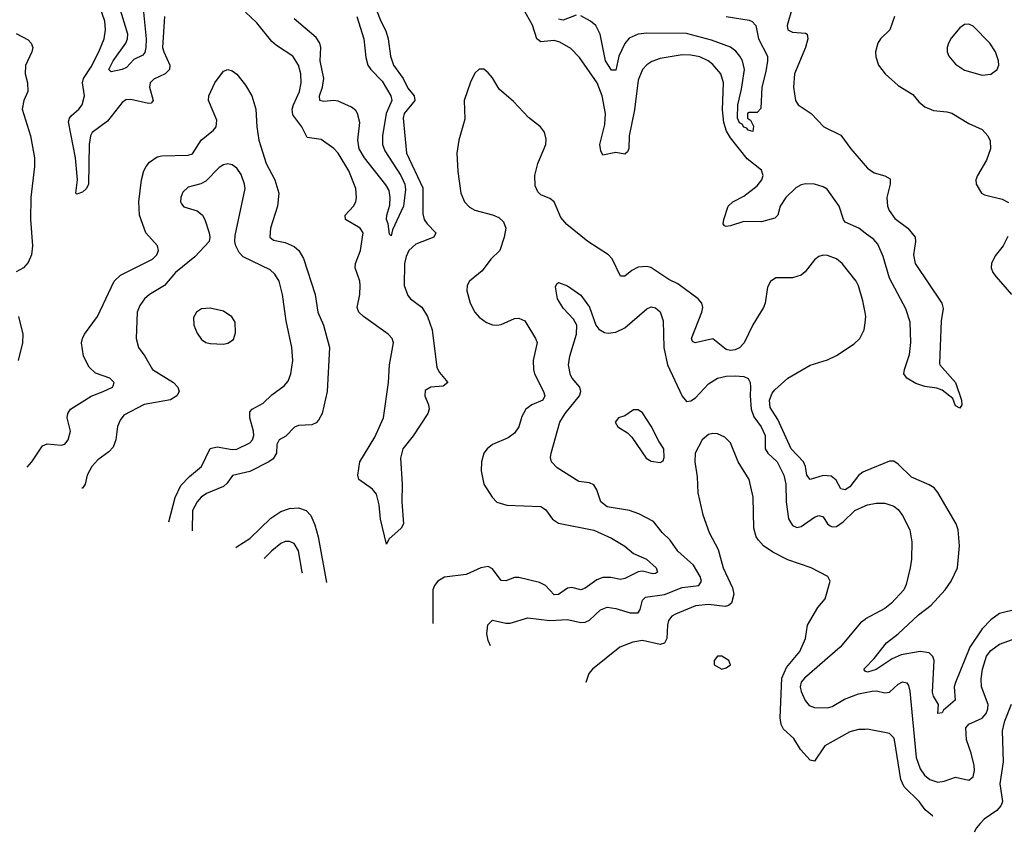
# Model space of a CAD drawing. Header units: inches. Extents: x 2001573 to 2220545, y 644482 to 846830.
# Tile 5 of 256: x 2026166 to 2030631, y 665370 to 669056. Entities that reach past the tile are written whole.
import ezdxf

# ---------------------------------------------------------------- set-up
doc = ezdxf.new("R2010")
doc.units = ezdxf.units.IN
doc.header["$MEASUREMENT"] = 0
doc.layers.add('C0626', color=7, linetype='Continuous')
doc.layers.add('C0636', color=7, linetype='Continuous')

msp = doc.modelspace()

# ---------------------------------------------------------------- linework, layer by layer
at = {"layer": 'C0626', "color": 5}
for points, elevation in [([(2026726.8, 669090), (2026739.6, 668970), (2026738.6, 668930), (2026733, 668907), (2026724.5, 668895.5), (2026684.2, 668875.8), (2026650, 668839.4), (2026630, 668829.9), (2026580.3, 668820.3), (2026570, 668830.3), (2026589.4, 668870), (2026646.8, 668950), (2026655.5, 668970), (2026656.9, 668990), (2026595.6, 669190)], 260), ([(2026823.1, 669070), (2026814, 668930), (2026818.9, 668910), (2026847.2, 668850), (2026844.6, 668830), (2026825.2, 668810), (2026773.8, 668786.2), (2026756.9, 668770), (2026754.1, 668750), (2026770.7, 668690), (2026761.8, 668678.2), (2026750, 668676.1), (2026670, 668693.8), (2026647.8, 668692.1), (2026630, 668681), (2026564.3, 668595.7), (2026494.9, 668545.1), (2026486.7, 668530), (2026481, 668490), (2026477.2, 668310), (2026469.1, 668290), (2026450, 668273.6), (2026424.8, 668264.8), (2026420.5, 668270), (2026427.3, 668330), (2026419, 668430), (2026386.9, 668593.1), (2026391.1, 668610), (2026399.4, 668620.6), (2026434.7, 668650), (2026449.5, 668670.5), (2026459.9, 668710), (2026451, 668770), (2026455, 668790), (2026490, 668843), (2026524.9, 668910), (2026548.8, 668970), (2026555, 669010), (2026551.5, 669050), (2026517.8, 669150)], 280), ([(2027765.1, 669150), (2027803.8, 669050), (2027825.8, 669005.8), (2027837.3, 668970), (2027846.9, 668890), (2027860.5, 668850), (2027905.5, 668790), (2027926.2, 668746.2), (2027954.8, 668710), (2027958.2, 668690), (2027910.1, 668630), (2027905.5, 668610), (2027919.6, 668450), (2027994, 668294), (2027994.8, 668174.8), (2028000.6, 668150), (2028013.5, 668130), (2028053.8, 668090), (2028044, 668070), (2027962.3, 668037.7), (2027930.1, 668009.9), (2027917.8, 667982.2), (2027910.6, 667950), (2027910.1, 667850), (2027925.5, 667805.5), (2027938.7, 667790), (2027990, 667751.5), (2028015.2, 667710), (2028036.9, 667650), (2028057.9, 667477.9), (2028070, 667455.5), (2028107.4, 667410), (2028085.6, 667394.4), (2028030, 667389.1), (2028005.3, 667374.7), (2028003.6, 667350), (2028020.5, 667310), (2028023.2, 667290), (2028017.1, 667270), (2027950.9, 667169.1), (2027903.9, 667110), (2027892.5, 667067.5), (2027900.6, 666950), (2027898.2, 666870), (2027906.4, 666770), (2027896.3, 666750), (2027840.3, 666699.7), (2027830, 666678), (2027802.3, 666790), (2027796.1, 666856.1), (2027783.9, 666903.9), (2027766.4, 666926.4), (2027704.5, 666970), (2027699.6, 666990), (2027708.9, 667050), (2027776.7, 667163.3), (2027815.8, 667250), (2027838.6, 667410), (2027843.5, 667490), (2027861.2, 667590), (2027854.9, 667610), (2027837, 667630), (2027725.2, 667710), (2027703.4, 667730), (2027696.6, 667750), (2027708.2, 667810), (2027709.9, 667850), (2027707.7, 667870), (2027688, 667930), (2027689.2, 667950), (2027710.8, 668009.2), (2027723.7, 668090), (2027710.3, 668110.3), (2027643.1, 668150), (2027642.2, 668170), (2027679.8, 668210), (2027689.8, 668230), (2027693.5, 668250), (2027689.8, 668290), (2027658.3, 668370), (2027610, 668451.2), (2027590, 668471.2), (2027532.9, 668512.9), (2027470, 668522), (2027445.6, 668570), (2027404.3, 668624.3), (2027402.3, 668650), (2027407.5, 668670), (2027434.1, 668730), (2027442.8, 668770), (2027440.5, 668810), (2027429.8, 668850), (2027403.9, 668890), (2027330, 668939.5), (2027310, 668957.9), (2027241.7, 669041.7), (2027189.5, 669089.5)], 280), ([(2027694.8, 669070), (2027727.3, 668970), (2027735, 668885), (2027745.1, 668850), (2027758.7, 668830), (2027810, 668776.6), (2027849.2, 668710), (2027853.3, 668690), (2027828.5, 668630), (2027811.5, 668530), (2027810.6, 668490), (2027821.4, 668461.4), (2027894.7, 668350), (2027912.3, 668310), (2027914.8, 668285.2), (2027906.9, 668210), (2027856.5, 668103.5), (2027850, 668075.3), (2027842.7, 668082.7), (2027837.4, 668130), (2027829.9, 668150), (2027830.9, 668170), (2027844.7, 668215.3), (2027846.4, 668250), (2027841.3, 668281.3), (2027826.8, 668306.9), (2027730, 668429.3), (2027705.9, 668470), (2027699.4, 668510), (2027708.5, 668590), (2027698.5, 668630), (2027690, 668643.5), (2027670, 668658.8), (2027610, 668686.6), (2027589.9, 668689.9), (2027544.5, 668684.5), (2027527.6, 668690), (2027526.1, 668710), (2027539.4, 668750), (2027544.5, 668790), (2027528.8, 668870), (2027531.6, 668930), (2027526.8, 668950), (2027510, 668975.4), (2027410, 669059.4)], 260), ([(2030000, 668088.5), (2029970.8, 668110.8), (2029910, 668138.5), (2029902.3, 668150), (2029882.2, 668210), (2029827.6, 668287.6), (2029810, 668298.5), (2029770, 668310.3), (2029730, 668311.8), (2029710, 668307.7), (2029685.8, 668294.2), (2029639.8, 668250), (2029614.4, 668210), (2029604.4, 668170), (2029590, 668155.6), (2029530, 668139), (2029450, 668141), (2029390, 668120.4), (2029370, 668117.6), (2029361.7, 668121.7), (2029356.2, 668130), (2029358.9, 668150), (2029379.5, 668210), (2029399.5, 668230), (2029450, 668255.9), (2029510, 668302.4), (2029532, 668330), (2029536.9, 668350), (2029530, 668373.6), (2029464.7, 668424.7), (2029390, 668519.9), (2029371, 668551), (2029359.2, 668590), (2029352.9, 668647.1), (2029358.3, 668770), (2029345, 668810), (2029310, 668853), (2029287.6, 668870), (2029250, 668888.1), (2029210, 668895.2), (2029170, 668896.2), (2029070, 668879.9), (2029033.2, 668866.9), (2029010, 668851.9), (2028990, 668829.7), (2028970, 668782), (2028953.3, 668646.7), (2028930.1, 668530), (2028927.7, 668472.3), (2028922.8, 668457.1), (2028910, 668446.2), (2028870, 668454), (2028810, 668440.9), (2028800.7, 668460.7), (2028797.1, 668490), (2028819.3, 668580.7), (2028821.9, 668630), (2028807.7, 668710), (2028784.7, 668770), (2028704.1, 668884.1), (2028665.7, 668925.7), (2028614.9, 668954.9), (2028590, 668961), (2028530, 668955.4), (2028510.8, 668970), (2028491.2, 669031.2), (2028450, 669103.5)], 280), ([(2028690, 669076.4), (2028630, 669053.4), (2028610, 669058.3)], 260), ([(2029370, 669070.4), (2029474.3, 669054.3), (2029488.3, 669048.3), (2029504.2, 669030), (2029517, 668970), (2029557.5, 668890), (2029557.4, 668870), (2029550, 668820.9), (2029531.8, 668750), (2029526.4, 668653.6), (2029510, 668635.3), (2029474.6, 668634.6), (2029466.8, 668630), (2029466, 668610), (2029479.9, 668599.9), (2029493.4, 668573.4), (2029490.4, 668549.6), (2029470, 668555.1), (2029463.9, 668563.9), (2029450, 668568.7), (2029442.5, 668582.5), (2029430, 668588.7), (2029421.2, 668610), (2029422.1, 668670), (2029439.2, 668740.8), (2029452.4, 668830), (2029443.2, 668870), (2029432.2, 668890), (2029414, 668914), (2029390, 668931.2), (2029302.5, 668962.5), (2029190, 668993.1), (2029010, 668995.4), (2028970, 668991), (2028930, 668972.3), (2028910, 668948.7), (2028883.1, 668890), (2028870, 668827.6), (2028850, 668827.8), (2028822.9, 668870), (2028798, 668990), (2028778.9, 669030), (2028754.8, 669050), (2028710, 669074)], 260), ([(2029668.4, 669108.4), (2029646.6, 669030), (2029649.2, 669010), (2029670, 668999.3), (2029730, 668994.7), (2029736.5, 668990), (2029740.7, 668970), (2029728.8, 668930), (2029679.8, 668810), (2029674.7, 668750), (2029683.5, 668690), (2029696.1, 668670), (2029755.5, 668630), (2029812.6, 668570), (2029890, 668532), (2029935.2, 668470), (2030000, 668394.5)], 280), ([(2026150, 668994), (2026204.2, 668964.2), (2026218, 668950), (2026225.1, 668930), (2026220.5, 668910), (2026191.9, 668848), (2026190.8, 668810), (2026200.8, 668770), (2026203.5, 668730), (2026184.8, 668690), (2026176.5, 668650), (2026214.8, 668530), (2026232.5, 668430), (2026232.6, 668390), (2026216.7, 668250), (2026215.2, 668150), (2026223.8, 668030), (2026219.1, 667990), (2026204.6, 667955.4), (2026183.5, 667930), (2026150, 667913)], 320), ([(2026200.1, 667026.8), (2026221.5, 667050), (2026270, 667122.9), (2026290, 667132.7), (2026353.5, 667126.5), (2026370, 667131.2), (2026385.5, 667150), (2026396.5, 667190), (2026381.6, 667250), (2026383.8, 667270), (2026396.1, 667290), (2026490, 667349.3), (2026544.9, 667370), (2026587.2, 667390), (2026590, 667396), (2026594.7, 667410), (2026574.9, 667430), (2026510, 667452.6), (2026480.5, 667480.5), (2026454.9, 667530), (2026446.7, 667590), (2026450.3, 667610), (2026460.3, 667630), (2026518.4, 667710), (2026594.2, 667870), (2026623.1, 667896.9), (2026768, 667970), (2026787.5, 667990), (2026795.9, 668010), (2026790.2, 668030), (2026737.2, 668090), (2026708.6, 668170), (2026706.6, 668230), (2026718.4, 668330), (2026729.3, 668370), (2026739.7, 668390), (2026754, 668410), (2026790, 668434), (2026810, 668438.4), (2026930, 668441.4), (2026950, 668447.9), (2026988.8, 668510), (2027045.5, 668554.5), (2027056.8, 668570), (2027060, 668600), (2027022.4, 668690), (2027023.2, 668710), (2027050.3, 668770), (2027090, 668823), (2027110.4, 668829.6), (2027130, 668824.7), (2027150, 668808.6), (2027190, 668758.7), (2027219.2, 668710), (2027236.3, 668650), (2027241, 668570), (2027251, 668510), (2027283.4, 668403.4), (2027323.6, 668330), (2027341.6, 668270), (2027335.4, 668210), (2027302.9, 668110), (2027299.8, 668070), (2027316.6, 668056.6), (2027370, 668045.2), (2027410, 668027.6), (2027432.4, 668010), (2027453.3, 667973.3), (2027505.8, 667810), (2027518.7, 667730), (2027543.2, 667670), (2027571.3, 667570), (2027560.6, 667370), (2027537.1, 667270), (2027520.4, 667239.6), (2027510, 667228), (2027490, 667219.2), (2027430, 667215.1), (2027411.5, 667208.5), (2027372.3, 667167.7), (2027342, 667150), (2027331.3, 667130), (2027330.4, 667089.6), (2027315.6, 667064.4), (2027296.1, 667050), (2027210, 667007.6), (2027131.5, 666988.5), (2027106.4, 666953.7), (2027090, 666939.5), (2027013.1, 666907), (2026989, 666890), (2026970, 666869.2), (2026949, 666830), (2026947.6, 666738.4)], 320), ([(2030000, 667728.3), (2029990, 667781.6), (2029970, 667849.6), (2029959.1, 667870), (2029896.2, 667950), (2029870, 667971.4), (2029830, 667987.1), (2029810, 667988.8), (2029790, 667982.4), (2029770, 667967.6), (2029727.7, 667912.3), (2029710, 667897.7), (2029670, 667886), (2029594.7, 667885.3), (2029570.9, 667869.1), (2029556.8, 667843.2), (2029547.2, 667770), (2029538.8, 667750), (2029490, 667671.4), (2029451.5, 667590), (2029430, 667567.9), (2029410, 667558.3), (2029390, 667555.7), (2029370, 667560.5), (2029310, 667608), (2029229.2, 667590), (2029217.1, 667597.1), (2029212.3, 667610), (2029259.9, 667730), (2029263.7, 667750), (2029258.8, 667770), (2029243.5, 667790), (2029150, 667858.8), (2029110, 667877.4), (2029027.8, 667932.2), (2029010, 667937.1), (2028970, 667933.8), (2028941.2, 667918.8), (2028910, 667892.8), (2028890, 667893), (2028852, 667972), (2028836.8, 667990), (2028743, 668050), (2028646.5, 668126.5), (2028619.6, 668159.6), (2028590.3, 668230.3), (2028570, 668245), (2028530, 668262.2), (2028514.9, 668274.9), (2028503.1, 668303.1), (2028502.4, 668350), (2028516.4, 668403.6), (2028551.4, 668490), (2028553.8, 668513.8), (2028545.7, 668545.7), (2028528.2, 668570), (2028473, 668612.9), (2028405.8, 668685.8), (2028340.4, 668740.4), (2028310, 668791.8), (2028290, 668815.6), (2028270, 668831.4), (2028250, 668832), (2028230, 668813.2), (2028210, 668772.3), (2028181.6, 668690), (2028184.2, 668604.2), (2028157.1, 668510), (2028148, 668450), (2028152.5, 668367.5), (2028166.3, 668270), (2028182.6, 668230), (2028206.3, 668206.3), (2028230, 668192.9), (2028310, 668170.8), (2028338.2, 668158.2), (2028359.5, 668139.5), (2028370.9, 668110), (2028363.2, 668070), (2028342.7, 668010), (2028303.2, 667970), (2028262.5, 667917.5), (2028206, 667870), (2028195.2, 667850), (2028194.1, 667825.9), (2028209.3, 667770), (2028230, 667730.3), (2028250, 667706.2), (2028283.2, 667683.2), (2028310, 667672.5), (2028330, 667670.9), (2028350, 667674.3), (2028410, 667700.1), (2028430, 667702), (2028456.5, 667690), (2028505.8, 667610), (2028511.9, 667591.9), (2028494.4, 667510), (2028495.7, 667470), (2028500.1, 667450), (2028541.3, 667370), (2028547.3, 667350), (2028538.5, 667330), (2028488.2, 667310), (2028461.1, 667290), (2028443.6, 667256.4), (2028430.1, 667209.9), (2028410, 667181), (2028380.6, 667159.4), (2028310.2, 667129.8), (2028285.3, 667110), (2028270.3, 667090), (2028259.6, 667050), (2028258, 667010), (2028271.3, 666950), (2028308, 666890), (2028330, 666868.4), (2028374.6, 666854.6), (2028530, 666847.5), (2028550, 666834.9), (2028581.5, 666790), (2028610, 666772), (2028770, 666740.2), (2028850, 666704.7), (2028910, 666667.8), (2028950, 666635.5), (2029009.1, 666610), (2029052, 666570), (2029058.9, 666550), (2029050, 666544.1), (2029036.6, 666543.4), (2028990, 666554.7), (2028970, 666551.8), (2028910, 666522), (2028890, 666517.4), (2028846.4, 666526.4), (2028810, 666526.4), (2028783.9, 666516.1), (2028730, 666477.4), (2028710, 666469.9), (2028670, 666480.8), (2028660.8, 666479.2), (2028650, 666477.2), (2028610, 666449.2), (2028590, 666447.7), (2028550, 666489.9), (2028523.2, 666503.2), (2028430, 666526.3), (2028410, 666526.7), (2028370, 666510.6), (2028350, 666512.3), (2028310, 666566), (2028290, 666576.3), (2028256.4, 666570), (2028190, 666539.4), (2028092.6, 666527.4), (2028061.7, 666510), (2028046.9, 666490), (2028040.2, 666470), (2028040.2, 666317)], 320), ([(2026842, 666779.1), (2026871.5, 666888.5), (2026897.3, 666942.7), (2026935.9, 666984.1), (2026989.9, 667030.1), (2027030, 667111.5), (2027060.8, 667119.2), (2027130, 667106.8), (2027150, 667108.7), (2027210, 667136.5), (2027221.1, 667150), (2027227.6, 667170), (2027226.1, 667190), (2027209.2, 667250), (2027210, 667277.1), (2027220.5, 667290), (2027270, 667316.5), (2027310, 667354.2), (2027364.9, 667395.1), (2027383.3, 667416.7), (2027395.5, 667450), (2027404.1, 667510), (2027400.3, 667570), (2027374.4, 667690), (2027357.4, 667810), (2027342, 667870), (2027322.4, 667902.4), (2027301.1, 667921.1), (2027180, 667980), (2027160.6, 668000.6), (2027146.6, 668030), (2027141.3, 668050), (2027142.7, 668077.3), (2027188.2, 668290), (2027185.7, 668310), (2027170, 668354.5), (2027150, 668382.9), (2027130, 668398.4), (2027110, 668402.9), (2027090, 668397.6), (2027070, 668385.6), (2027010, 668324.2), (2026987.9, 668312.1), (2026930, 668296.9), (2026906.1, 668273.9), (2026896, 668250), (2026895.3, 668230), (2026900.2, 668220.2), (2026910, 668207.2), (2026970, 668188.6), (2026994.4, 668170), (2027005.3, 668150), (2027024.4, 668090), (2027028.2, 668070), (2027024.9, 668050), (2026959.8, 667980.2), (2026872.4, 667910), (2026822.4, 667850), (2026754.9, 667810), (2026731.4, 667790), (2026710, 667759.7), (2026698, 667730), (2026694.2, 667610), (2026704, 667570), (2026734, 667530), (2026767.7, 667470), (2026863.1, 667410), (2026883.6, 667390), (2026889, 667370), (2026878, 667350), (2026850, 667332.5), (2026730, 667310.4), (2026638.3, 667261.7), (2026621, 667239), (2026609.3, 667210.7), (2026601.8, 667150), (2026590, 667117.6), (2026570, 667096.4), (2026520.3, 667059.7), (2026493.4, 667030), (2026471.9, 666990), (2026462.8, 666950), (2026450, 666931.2), (2026448.2, 666931)], 340), ([(2028300.4, 666216.6), (2028290, 666241), (2028284.9, 666270), (2028289.1, 666310.9), (2028310, 666332.3), (2028370, 666319.6), (2028390, 666319.6), (2028470, 666342.9), (2028570, 666330.6), (2028650, 666335), (2028710, 666322.3), (2028730, 666323.4), (2028750, 666332.4), (2028800, 666380), (2028830, 666390.8), (2028870, 666386), (2028934.1, 666365.9), (2028970, 666365.7), (2028979.3, 666380.7), (2028990, 666422.6), (2029003.7, 666436.3), (2029090, 666448.7), (2029170, 666480.1), (2029246, 666490), (2029257.6, 666510), (2029252, 666530), (2029222.3, 666582.3), (2029150, 666645.4), (2029115.2, 666695.3), (2029080.2, 666730), (2029040, 666780), (2028974.2, 666814.2), (2028930.6, 666830), (2028830, 666846.7), (2028801.7, 666870), (2028783.2, 666923.2), (2028770, 666947), (2028750, 666954.9), (2028702, 666962), (2028603.4, 667023.4), (2028577, 667050), (2028572.9, 667070), (2028576.5, 667090), (2028615.8, 667230), (2028639.3, 667270), (2028705.1, 667350), (2028711, 667370), (2028705.4, 667390), (2028671.3, 667430), (2028664.2, 667444.2), (2028655, 667490), (2028660.7, 667530), (2028690.4, 667630.4), (2028692.4, 667670), (2028678, 667698), (2028630, 667748.2), (2028605.2, 667790), (2028595.5, 667844.5), (2028601.3, 667858.7), (2028610, 667863.7), (2028650, 667849.6), (2028710, 667807), (2028750, 667752.3), (2028778.7, 667670), (2028793, 667653), (2028817.5, 667637.5), (2028834, 667634), (2028870, 667639.2), (2028910, 667658.2), (2029010, 667744.7), (2029030, 667754), (2029050, 667748.5), (2029070, 667731), (2029084.7, 667690), (2029086.9, 667570), (2029103.7, 667490), (2029170, 667348), (2029190, 667325), (2029210, 667327.3), (2029230, 667340.3), (2029290, 667403.9), (2029330, 667430.7), (2029370, 667439.3), (2029410, 667441.5), (2029450, 667438), (2029468.8, 667428.8), (2029478, 667410), (2029480.6, 667390), (2029478, 667350), (2029483.1, 667290), (2029495.5, 667255.5), (2029527.9, 667210), (2029546.1, 667170), (2029546.5, 667110), (2029558.7, 667090), (2029600.5, 667050), (2029631.2, 666990), (2029639.6, 666950), (2029642.2, 666870), (2029652.2, 666792.2), (2029670, 666761.4), (2029690, 666753.3), (2029710, 666757.7), (2029770, 666799.8), (2029790, 666807.1), (2029810, 666801.3), (2029829.8, 666770), (2029840.8, 666760.8), (2029850, 666755.7), (2029870, 666757.9), (2029900.8, 666779.2), (2029953.4, 666830), (2030000, 666850.6)], 340), ([(2026160.6, 667710), (2026179.5, 667630), (2026178.1, 667590), (2026158.5, 667510)], 320), ([(2030000, 667007.8), (2029990, 667003.6), (2029970, 666988), (2029930, 666937.4), (2029910, 666923.7), (2029890, 666927.6), (2029868.1, 666968.1), (2029845.9, 666986), (2029810, 666989.4), (2029750, 666970.9), (2029735.7, 666990), (2029729.4, 667030), (2029720.2, 667050), (2029664, 667110), (2029603.3, 667243.3), (2029570, 667296.9), (2029565.9, 667330), (2029578.1, 667361.9), (2029590, 667377.6), (2029649.4, 667430.6), (2029750, 667488.7), (2029830, 667512.8), (2029870, 667532.8), (2029950, 667585.4), (2029975.8, 667610), (2029996.2, 667650), (2030000, 667681.4)], 320), ([(2030000, 665837.4), (2029970, 665836.4), (2029930, 665826.6), (2029817.9, 665762.1), (2029770, 665693.7), (2029750, 665697.8), (2029706.7, 665746.7), (2029676.1, 665796.1), (2029630, 665838), (2029619.9, 665859.9), (2029614.2, 665890), (2029621.8, 666070), (2029642.7, 666117.3), (2029704.1, 666190), (2029728.8, 666250), (2029738.7, 666310), (2029785.1, 666390), (2029818, 666430), (2029842, 666510), (2029831.2, 666531.2), (2029754.5, 666570), (2029650, 666605.5), (2029581.3, 666641.3), (2029538.9, 666670), (2029515.9, 666695.9), (2029506.4, 666710), (2029494.8, 666750), (2029491.7, 666890), (2029474, 666970), (2029423.9, 667050), (2029390, 667137), (2029363.3, 667163.3), (2029330, 667177.4), (2029310, 667178.9), (2029290, 667174), (2029260.3, 667150), (2029228.9, 667090), (2029227.4, 667050), (2029237.7, 666982.3), (2029240.5, 666910), (2029264.2, 666810), (2029293.1, 666730), (2029333.5, 666653.5), (2029355.4, 666570), (2029398.7, 666478.7), (2029404.1, 666450), (2029394.5, 666410), (2029380.5, 666399.5), (2029364.8, 666395.2), (2029290, 666404), (2029230, 666398.3), (2029139.6, 666359.6), (2029123.6, 666350), (2029108.4, 666331.6), (2029103.2, 666310), (2029100.7, 666250), (2029090, 666229), (2029070, 666222.1), (2028990, 666241), (2028946.7, 666233.3), (2028888, 666210), (2028763, 666110), (2028746.4, 666090), (2028734, 666050), (2028734, 666049.4)], 360), ([(2027146.7, 666661.6), (2027152.8, 666667.2), (2027210, 666703.4), (2027305, 666795), (2027350, 666826.1), (2027390, 666838.5), (2027430, 666842), (2027465.1, 666830), (2027486.9, 666806.9), (2027505, 666765), (2027520.1, 666710), (2027557, 666503.3)], 320), ([(2027449.1, 666545), (2027447.5, 666550), (2027430, 666646.6), (2027410, 666680.4), (2027390, 666689.8), (2027370, 666688.7), (2027350, 666680.8), (2027310, 666647.7), (2027275.2, 666612)], 340), ([(2030000, 666336.3), (2029979.2, 666320.8), (2029886.3, 666210), (2029724.9, 666070), (2029710, 666051.9), (2029705.6, 666030), (2029710, 666009.7), (2029727.7, 665967.7), (2029746.1, 665946.1), (2029770, 665936.7), (2029830, 665935.7), (2029850, 665941.5), (2029906.3, 665973.7), (2029970, 665998.4), (2030000, 666004.7)], 340), ([(2030000, 666101.8), (2029993.3, 666110), (2030000, 666117)], 320)]:
    msp.add_lwpolyline(points, dxfattribs=dict(at, elevation=elevation))
for points, elevation in [([(2027030, 667748), (2026990, 667744.2), (2026968, 667730), (2026954, 667706), (2026955.3, 667670), (2026970, 667634), (2026990, 667606), (2027010, 667592.4), (2027030, 667587.2), (2027090, 667584.9), (2027110, 667588.2), (2027134.9, 667605.1), (2027144.7, 667635.3), (2027143.5, 667683.5), (2027128.3, 667708.3), (2027090, 667733.6)], 360), ([(2028970, 667286), (2028950, 667286), (2028910, 667259.3), (2028882, 667250), (2028866.8, 667230), (2028878, 667210), (2028922.4, 667182.4), (2028942.4, 667162.4), (2029006.9, 667066.9), (2029030, 667053.4), (2029070, 667047.3), (2029084, 667056), (2029089, 667070), (2029086.6, 667110), (2029064.2, 667144.2), (2029030, 667213.2), (2028990, 667272.7)], 360), ([(2029350, 666169), (2029330, 666169), (2029314.8, 666150), (2029316, 666130), (2029350, 666111), (2029370, 666116), (2029388.7, 666130), (2029382, 666150)], 380)]:
    msp.add_lwpolyline(points, close=True, dxfattribs=dict(at, elevation=elevation))
at = {"layer": 'C0636', "color": 5}
for points, elevation in [([(2030133.1, 669070), (2030112.3, 669010), (2030069.1, 668970), (2030056.9, 668950), (2030047.2, 668910), (2030048.2, 668888.2), (2030060.3, 668850), (2030090.4, 668810), (2030150, 668757.4), (2030216.5, 668716.5), (2030243.6, 668683.6), (2030270, 668660.3), (2030310, 668643.6), (2030370, 668638.9), (2030392.7, 668632.7), (2030470, 668585.8), (2030530, 668558), (2030555.9, 668530), (2030566.3, 668506.3), (2030568.3, 668470), (2030550, 668419.7), (2030509.1, 668350), (2030502.3, 668330), (2030503.6, 668310), (2030527.6, 668270), (2030541.2, 668261.2), (2030622, 668242), (2030650, 668226.5)], 320), ([(2030000, 668394.5), (2030010, 668382.9), (2030041.4, 668361.4), (2030090, 668348.2), (2030113.9, 668333.9), (2030113.4, 668310), (2030098.1, 668250), (2030101.2, 668210), (2030109.6, 668190), (2030135.1, 668155.1), (2030193.8, 668110), (2030226.9, 668070), (2030229.1, 668050), (2030219.4, 667990), (2030227.2, 667950), (2030348.2, 667770), (2030353.5, 667746.5), (2030345.2, 667690), (2030336.7, 667496.7), (2030338, 667490), (2030410.3, 667410), (2030437.1, 667330), (2030439.1, 667310), (2030430, 667294), (2030410, 667304), (2030397.4, 667337.4), (2030350, 667376), (2030324.5, 667384.5), (2030270, 667392), (2030230, 667406.2), (2030189.7, 667430), (2030175.4, 667450), (2030178.2, 667470), (2030201.8, 667538.2), (2030207.6, 667592.4), (2030204.7, 667684.7), (2030185, 667745), (2030110, 667884.4), (2030081.3, 667981.3), (2030057.6, 668037.6), (2030038.9, 668058.9), (2030000, 668088.5)], 280), ([(2030647.3, 668072.7), (2030625.2, 668030), (2030590, 667984.5), (2030573.1, 667950), (2030571.8, 667930), (2030579.5, 667910), (2030594.3, 667890), (2030664.3, 667810)], 320), ([(2030000, 667681.4), (2030003.4, 667710), (2030000, 667728.3)], 320), ([(2030000, 666117), (2030040.8, 666159.2), (2030097.2, 666230), (2030150, 666270.2), (2030242.6, 666357.4), (2030299.9, 666400.1), (2030362.7, 666470), (2030389.9, 666510), (2030419.1, 666570), (2030428, 666670), (2030422, 666742), (2030413.5, 666770), (2030330, 666912.1), (2030312.4, 666932.4), (2030290, 666946.5), (2030210, 666981.6), (2030150, 667039.8), (2030130, 667053.1), (2030110, 667053.6), (2030000, 667007.8)], 320), ([(2030000, 666850.6), (2030010, 666855.1), (2030050, 666863.1), (2030090, 666862.7), (2030129.8, 666849.8), (2030150, 666834), (2030170, 666807.8), (2030202.5, 666742.5), (2030211.9, 666688), (2030209.8, 666610), (2030203.5, 666570), (2030185.8, 666494.2), (2030175.1, 666470), (2030119.2, 666410), (2030090, 666385.2), (2030002.1, 666337.9), (2030000, 666336.3)], 340), ([(2030690, 666381.9), (2030610, 666363), (2030570, 666334.5), (2030530, 666293.1), (2030474.9, 666210), (2030410.1, 666050), (2030403.9, 666030), (2030407.7, 665970), (2030355, 665925), (2030350, 665912.3), (2030330, 665909.4), (2030332.6, 665950), (2030310, 665988.3), (2030305.6, 666005.6), (2030313.1, 666150), (2030307.2, 666167.2), (2030290, 666184), (2030249.9, 666189.9), (2030164, 666176), (2030122.9, 666157.1), (2030050, 666108.3), (2030010, 666096.9), (2030000.8, 666100.8), (2030000, 666101.8)], 320), ([(2030000, 666004.7), (2030031.3, 666011.3), (2030051.9, 666011.9), (2030090, 666003.4), (2030110, 666006.2), (2030150, 666042.4), (2030170, 666052.9), (2030188.6, 666048.6), (2030196.6, 666036.6), (2030202.4, 666010), (2030230.9, 665710), (2030250, 665658.5), (2030269, 665630), (2030293.3, 665610), (2030330, 665598.2), (2030358, 665602), (2030410, 665620.9), (2030470, 665606.4), (2030490, 665621.3), (2030495.6, 665650), (2030494.1, 665674.1), (2030481.4, 665730), (2030459.7, 665790), (2030456.1, 665843.9), (2030470, 665860.3), (2030530, 665887.9), (2030549.1, 665910), (2030556.4, 665930), (2030557.5, 665950), (2030527.6, 666030), (2030526.2, 666066.2), (2030531.6, 666110), (2030550.9, 666170), (2030570, 666195), (2030610, 666223.4), (2030690, 666253)], 340), ([(2030662.2, 665950), (2030630.9, 665870), (2030622, 665830), (2030625.5, 665690), (2030610.9, 665590), (2030622.7, 665510), (2030619.6, 665500.4), (2030615.8, 665490), (2030596.9, 665470), (2030539.7, 665430), (2030521.1, 665410), (2030505, 665390), (2030494.5, 665370.4)], 360), ([(2030306.8, 665442.8), (2030304.9, 665444.9), (2030271.8, 665471.8), (2030244.8, 665510), (2030176.7, 665576.7), (2030162.5, 665610), (2030133.6, 665790), (2030130, 665799.6), (2030110, 665818), (2030010, 665837.7), (2030000, 665837.4)], 360)]:
    msp.add_lwpolyline(points, dxfattribs=dict(at, elevation=elevation))
at = {"layer": 'C0636', "color": 5, "elevation": 340}
msp.add_lwpolyline([(2030470, 669036.2), (2030450, 669033.6), (2030430, 669019.5), (2030390, 668971.8), (2030378.7, 668950), (2030372, 668930), (2030372, 668910), (2030379.5, 668890), (2030410, 668854.4), (2030450, 668827.2), (2030530, 668804.9), (2030570, 668808.4), (2030599.3, 668830), (2030607, 668850), (2030605.1, 668870), (2030591.6, 668910), (2030566, 668950), (2030490, 669027.3)], close=True, dxfattribs=at)

doc.saveas('drawing.dxf')
